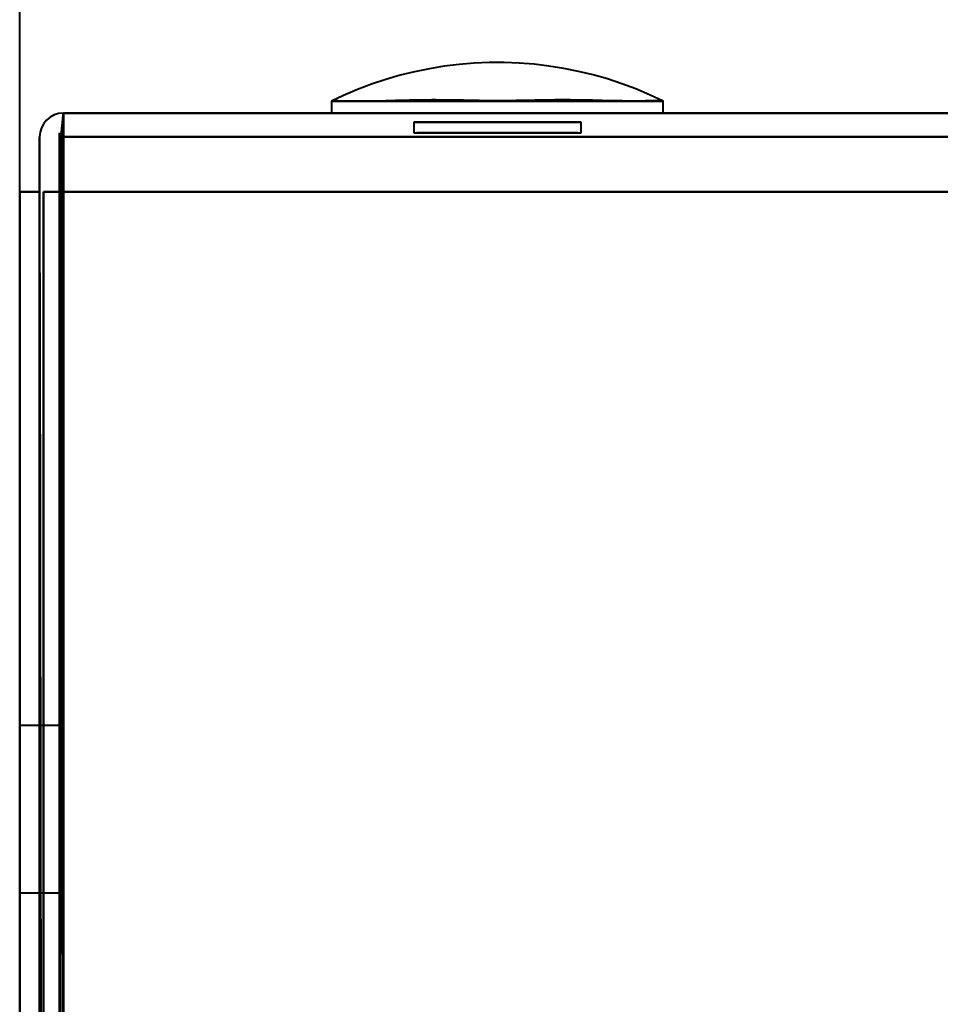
# Model space of a CAD drawing. Header units: millimetres. Extents: x -1442 to 3067, y -120 to 936.
# Tile 7 of 72: x -252 to -229, y 141 to 166. Entities that reach past the tile are written whole.
import ezdxf

# ---------------------------------------------------------------- set-up
doc = ezdxf.new("R2010")
doc.units = ezdxf.units.MM
doc.layers.add('G-IMPT', color=8, linetype='Continuous', lineweight=40)

# ---------------------------------------------------------------- blocks, each defined once
blk = doc.blocks.new('NEXA 400 CALQUES_dwg-748074-Gauche')
at = {"layer": 'G-IMPT'}
for p, q in [((-244.165, 163.652), (-244.165, 163.352)), ((-244.165, 163.652), (-244.165, 163.352)), ((-244.165, 163.652), (-235.835, 163.652)), ((-244.165, 163.652), (-235.835, 163.652)), ((-244.165, 163.652), (-235.835, 163.652)), ((-244.165, 163.652), (-235.835, 163.652)), ((-235.835, 163.352), (-235.835, 163.652)), ((-235.835, 163.352), (-235.835, 163.652)), ((248.9, 163.352), (-250.9, 163.352)), ((-250.9, 162.752), (-250.9, 163.352)), ((-250.9, 163.352), (-250.9, 162.752)), ((-250.9, 162.752), (-250.9, 163.352)), ((-250.9, 163.352), (-250.9, 162.752)), ((-235.835, 163.352), (-244.165, 163.352)), ((-235.835, 163.352), (-244.165, 163.352)), ((-235.835, 163.352), (-244.165, 163.352)), ((-240, 163.352), (-244.165, 163.352)), ((-244.165, 163.352), (-240, 163.352)), ((-244.165, 163.352), (-235.835, 163.352)), ((-244.165, 163.352), (-235.835, 163.352)), ((-235.835, 163.352), (-240, 163.352)), ((-240, 163.352), (-235.835, 163.352)), ((-242.1, 163.124), (-242.1, 162.852)), ((-242.1, 163.124), (-242.1, 162.852)), ((-237.9, 163.124), (-242.1, 163.124)), ((-237.9, 163.124), (-242.1, 163.124)), ((-242.1, 163.124), (-240, 163.124)), ((-242.1, 163.124), (-240, 163.124)), ((-237.9, 163.124), (-242.1, 163.124)), ((-237.9, 163.124), (-242.1, 163.124)), ((-242.1, 163.124), (-240, 163.124)), ((-242.1, 163.124), (-240, 163.124)), ((-240, 163.124), (-237.9, 163.124)), ((-240, 163.124), (-237.9, 163.124)), ((-237.9, 162.852), (-237.9, 163.124)), ((-237.9, 162.852), (-237.9, 163.124)), ((-242.1, 162.852), (-237.9, 162.852)), ((-242.1, 162.852), (-237.9, 162.852)), ((-242.1, 162.852), (-237.9, 162.852)), ((-242.1, 162.852), (-237.9, 162.852)), ((-240, 162.852), (-242.02, 162.852)), ((-240, 162.852), (-242.02, 162.852)), ((-237.98, 162.852), (-240, 162.852)), ((-237.98, 162.852), (-240, 162.852)), ((-237.98, 162.852), (-240, 162.852)), ((-237.98, 162.852), (-240, 162.852)), ((-252, 150.322), (-252, 145.872)), ((-252, 149.983), (-252, 141.422)), ((-252, 145.872), (-252, 148.422)), ((-252, 143.322), (-252, 148.228)), ((-251, 147.972), (-252, 147.972)), ((-251, 147.972), (-252, 147.972)), ((-251, 147.972), (-252, 147.972)), ((-252, 147.972), (-252, 143.772)), ((-252, 147.972), (-252, 145.872)), ((-251, 143.772), (-251, 147.972)), ((-251, 143.772), (-251, 147.972)), ((-251, 147.972), (-251, 143.772)), ((-251, 147.972), (-251, 143.772)), ((-251, 143.772), (-251, 147.972)), ((-251, 143.772), (-251, 147.972)), ((-251, 147.972), (-251, 143.772)), ((-251, 147.972), (-251, 143.772)), ((-251, 143.772), (-251, 147.972)), ((-251, 143.772), (-251, 147.972)), ((-251, 147.972), (-251, 143.772)), ((-251, 147.972), (-251, 143.772)), ((-252, 145.872), (-252, 141.762)), ((-252, 143.517), (-252, 145.872)), ((-252, 145.872), (-252, 143.772)), ((-252, 143.772), (-251, 143.772)), ((-252, 143.772), (-251, 143.772)), ((-252, 143.772), (-251, 143.772))]:
    blk.add_line(p, q, dxfattribs=at)
at = {"layer": 'G-IMPT', "flags": 128}
for points in [[(-252, 161.372), (-252, 327.847), (-252, 494.322), (-252, 660.797), (-252, 827.272)], [(-235.835, 163.652), (-236.177, 163.812), (-236.524, 163.958), (-236.877, 164.09), (-237.236, 164.208), (-237.598, 164.311), (-237.965, 164.4), (-238.334, 164.474), (-238.707, 164.533), (-239.081, 164.577), (-239.457, 164.607), (-239.834, 164.621), (-240.211, 164.62), (-240.588, 164.604), (-240.963, 164.573), (-241.338, 164.527), (-241.71, 164.466), (-242.079, 164.39), (-242.445, 164.3), (-242.807, 164.195), (-243.165, 164.075), (-243.517, 163.942), (-243.864, 163.794), (-244.165, 163.652)], [(-235.835, 163.652), (-236.177, 163.812), (-236.524, 163.958), (-236.877, 164.09), (-237.236, 164.208), (-237.598, 164.311), (-237.965, 164.4), (-238.334, 164.474), (-238.707, 164.533), (-239.081, 164.577), (-239.457, 164.607), (-239.834, 164.621), (-240.211, 164.62), (-240.588, 164.604), (-240.963, 164.573), (-241.338, 164.527), (-241.71, 164.466), (-242.079, 164.39), (-242.445, 164.3), (-242.807, 164.195), (-243.165, 164.075), (-243.517, 163.942), (-243.864, 163.794), (-244.165, 163.652)], [(-250.9, 163.352), (-250.913, 163.227), (-250.925, 163.102), (-250.938, 162.977), (-250.95, 162.852)], [(-250.95, 162.852), (-250.938, 162.977), (-250.925, 163.102), (-250.913, 163.227), (-250.9, 163.352)], [(248.9, 163.352), (123.95, 163.352), (-1, 163.352), (-125.95, 163.352), (-250.9, 163.352)], [(-250.9, 163.352), (-250.9, 163.227), (-250.9, 163.102), (-250.9, 162.977), (-250.9, 162.852)], [(248.9, 163.352), (123.95, 163.352), (-1, 163.352), (-125.95, 163.352), (-250.9, 163.352)], [(-250.9, 163.352), (-125.95, 163.352), (-1, 163.352), (123.95, 163.352), (248.9, 163.352)], [(-250.9, 163.352), (-125.95, 163.352), (-1, 163.352), (123.95, 163.352), (248.9, 163.352)], [(-250.9, 162.852), (-250.9, 162.977), (-250.9, 163.102), (-250.9, 163.227), (-250.9, 163.352)], [(-251.5, 161.372), (-251.5, 161.717), (-251.5, 162.062), (-251.5, 162.407), (-251.5, 162.752)], [(-251.5, 162.752), (-251.5, 162.407), (-251.5, 162.062), (-251.5, 161.717), (-251.5, 161.372)], [(-251.5, 161.372), (-251.5, 161.717), (-251.5, 162.062), (-251.5, 162.407), (-251.5, 162.752)], [(-251.5, 162.752), (-251.5, 162.407), (-251.5, 162.062), (-251.5, 161.717), (-251.5, 161.372)], [(-251, 128.872), (-251, 137.367), (-251, 145.862), (-251, 154.357), (-251, 162.852)], [(-251, 162.852), (-251, 154.602), (-251, 146.352), (-251, 138.102), (-251, 129.852)], [(-251, 129.852), (-251, 138.102), (-251, 146.352), (-251, 154.602), (-251, 162.852)], [(-251, 162.852), (-251, 154.357), (-251, 145.862), (-251, 137.367), (-251, 128.872)], [(-250.95, 162.852), (-250.963, 154.357), (-250.975, 145.862), (-250.988, 137.367), (-251, 128.872)], [(-251, 128.872), (-250.988, 137.367), (-250.975, 145.862), (-250.963, 154.357), (-250.95, 162.852)], [(-250.95, 162.852), (-250.963, 154.602), (-250.975, 146.352), (-250.988, 138.102), (-251, 129.852)], [(-251, 129.852), (-250.988, 138.102), (-250.975, 146.352), (-250.963, 154.602), (-250.95, 162.852)], [(-250.9, 129.852), (-250.913, 138.102), (-250.925, 146.352), (-250.938, 154.602), (-250.95, 162.852)], [(-250.95, 162.852), (-250.938, 154.602), (-250.925, 146.352), (-250.913, 138.102), (-250.9, 129.852)], [(-250.9, 162.852), (-250.9, 154.602), (-250.9, 146.352), (-250.9, 138.102), (-250.9, 129.852)], [(-250.9, 129.852), (-250.9, 138.102), (-250.9, 146.352), (-250.9, 154.602), (-250.9, 162.852)], [(-250.9, 162.752), (-125.95, 162.752), (-1, 162.752), (123.95, 162.752), (248.9, 162.752)], [(248.9, 162.752), (123.95, 162.752), (-1, 162.752), (-125.95, 162.752), (-250.9, 162.752)], [(-250.9, 162.752), (-250.9, 162.407), (-250.9, 162.062), (-250.9, 161.717), (-250.9, 161.372)], [(-250.9, 161.372), (-250.9, 161.717), (-250.9, 162.062), (-250.9, 162.407), (-250.9, 162.752)], [(248.9, 162.752), (123.95, 162.752), (-1, 162.752), (-125.95, 162.752), (-250.9, 162.752)], [(-250.9, 162.752), (-250.9, 162.407), (-250.9, 162.062), (-250.9, 161.717), (-250.9, 161.372)], [(-250.9, 161.372), (-250.9, 161.717), (-250.9, 162.062), (-250.9, 162.407), (-250.9, 162.752)], [(-250.9, 162.752), (-125.95, 162.752), (-1, 162.752), (123.95, 162.752), (248.9, 162.752)], [(-252, 129.472), (-252, 137.447), (-252, 145.422), (-252, 153.397), (-252, 161.372)], [(-251.5, 161.372), (-251.625, 161.372), (-251.75, 161.372), (-251.875, 161.372), (-252, 161.372)], [(-252, 161.372), (-251.875, 161.372), (-251.75, 161.372), (-251.625, 161.372), (-251.5, 161.372)], [(-252, 161.372), (-251.875, 161.372), (-251.75, 161.372), (-251.625, 161.372), (-251.5, 161.372)], [(-251.5, 161.372), (-251.625, 161.372), (-251.75, 161.372), (-251.875, 161.372), (-252, 161.372)], [(-252, 161.372), (-252, 153.272), (-252, 145.172), (-252, 137.072), (-252, 128.972)], [(-251.5, 129.852), (-251.5, 137.732), (-251.5, 145.612), (-251.5, 153.492), (-251.5, 161.372)], [(-251.5, 161.372), (-251.5, 153.492), (-251.5, 145.612), (-251.5, 137.732), (-251.5, 129.852)], [(-251.5, 129.852), (-251.5, 137.732), (-251.5, 145.612), (-251.5, 153.492), (-251.5, 161.372)], [(-251.5, 161.372), (-251.5, 153.272), (-251.5, 145.172), (-251.5, 137.072), (-251.5, 128.972)], [(-251.5, 128.972), (-251.5, 137.072), (-251.5, 145.172), (-251.5, 153.272), (-251.5, 161.372)], [(-251.5, 161.372), (-251.5, 153.492), (-251.5, 145.612), (-251.5, 137.732), (-251.5, 129.852)], [(-251.5, 161.372), (-251.488, 153.26), (-251.475, 145.147), (-251.463, 137.035), (-251.45, 128.922)], [(-251.45, 128.922), (-251.463, 137.035), (-251.475, 145.147), (-251.488, 153.26), (-251.5, 161.372)], [(248.9, 161.372), (123.825, 161.372), (-1.25, 161.372), (-126.325, 161.372), (-251.4, 161.372)], [(-251.4, 161.372), (-251.4, 153.397), (-251.4, 145.422), (-251.4, 137.447), (-251.4, 129.472)], [(-250.9, 161.372), (-251.025, 161.372), (-251.15, 161.372), (-251.275, 161.372), (-251.4, 161.372)], [(-251.4, 161.372), (-126.325, 161.372), (-1.25, 161.372), (123.825, 161.372), (248.9, 161.372)], [(-251.4, 128.972), (-251.4, 137.072), (-251.4, 145.172), (-251.4, 153.272), (-251.4, 161.372)], [(-251.4, 161.372), (-251.275, 161.372), (-251.15, 161.372), (-251.025, 161.372), (-250.9, 161.372)], [(-251.4, 129.472), (-251.4, 137.447), (-251.4, 145.422), (-251.4, 153.397), (-251.4, 161.372)], [(-251.4, 161.372), (-251.4, 153.26), (-251.4, 145.147), (-251.4, 137.035), (-251.4, 128.922)], [(-250.9, 161.372), (-251.025, 161.372), (-251.15, 161.372), (-251.275, 161.372), (-251.4, 161.372)], [(-251.4, 161.372), (-251.4, 153.272), (-251.4, 145.172), (-251.4, 137.072), (-251.4, 128.972)], [(-251.4, 161.372), (-251.275, 161.372), (-251.15, 161.372), (-251.025, 161.372), (-250.9, 161.372)], [(248.9, 161.372), (123.825, 161.372), (-1.25, 161.372), (-126.325, 161.372), (-251.4, 161.372)], [(-251.4, 128.922), (-251.4, 137.035), (-251.4, 145.147), (-251.4, 153.26), (-251.4, 161.372)], [(-251.4, 161.372), (-251.4, 153.397), (-251.4, 145.422), (-251.4, 137.447), (-251.4, 129.472)], [(-251.4, 129.472), (-251.4, 137.447), (-251.4, 145.422), (-251.4, 153.397), (-251.4, 161.372)], [(-251.4, 161.372), (-126.325, 161.372), (-1.25, 161.372), (123.825, 161.372), (248.9, 161.372)], [(-250.9, 161.372), (-125.95, 161.372), (-1, 161.372), (123.95, 161.372), (248.9, 161.372)], [(-250.9, 129.852), (-250.9, 137.732), (-250.9, 145.612), (-250.9, 153.492), (-250.9, 161.372)], [(248.9, 161.372), (123.95, 161.372), (-1, 161.372), (-125.95, 161.372), (-250.9, 161.372)], [(-250.9, 161.372), (-250.9, 153.492), (-250.9, 145.612), (-250.9, 137.732), (-250.9, 129.852)], [(-250.9, 161.372), (-250.9, 153.492), (-250.9, 145.612), (-250.9, 137.732), (-250.9, 129.852)], [(248.9, 161.372), (123.95, 161.372), (-1, 161.372), (-125.95, 161.372), (-250.9, 161.372)], [(-250.9, 129.852), (-250.9, 137.732), (-250.9, 145.612), (-250.9, 153.492), (-250.9, 161.372)], [(-250.9, 161.372), (-125.95, 161.372), (-1, 161.372), (123.95, 161.372), (248.9, 161.372)]]:
    blk.add_lwpolyline(points, dxfattribs=at)
at = {"layer": 'G-IMPT'}
blk.add_arc((-250.9, 162.752), 0.6, 90, 180, dxfattribs=at)
blk.add_arc((-250.9, 162.752), 0.6, 90, 180, dxfattribs=at)
blk.add_arc((-250.9, 162.752), 0.6, 90, 180, dxfattribs=at)
blk.add_arc((-250.9, 162.752), 0.6, 90, 180, dxfattribs=at)
for points in [[(-244.165, 163.652), (-244.151, 163.659), (-244.071, 163.663), (-243.813, 163.656), (-243.497, 163.653), (-243.228, 163.654), (-243.061, 163.656), (-242.8, 163.66), (-242.319, 163.676), (-241.549, 163.685), (-240.881, 163.673), (-240.365, 163.661), (-240.004, 163.657), (-239.642, 163.662), (-239.123, 163.673), (-238.449, 163.685), (-237.671, 163.673), (-237.187, 163.655), (-236.926, 163.651), (-236.759, 163.649), (-236.49, 163.648), (-236.176, 163.651), (-235.923, 163.659), (-235.847, 163.658), (-235.835, 163.652)], [(-235.835, 163.652), (-235.849, 163.659), (-235.929, 163.663), (-236.187, 163.656), (-236.503, 163.653), (-236.772, 163.654), (-236.939, 163.656), (-237.2, 163.66), (-237.681, 163.676), (-238.451, 163.685), (-239.119, 163.673), (-239.635, 163.661), (-239.996, 163.657), (-240.358, 163.662), (-240.877, 163.673), (-241.551, 163.685), (-242.329, 163.673), (-242.813, 163.655), (-243.074, 163.651), (-243.241, 163.649), (-243.51, 163.648), (-243.824, 163.651), (-244.077, 163.659), (-244.153, 163.658), (-244.165, 163.652)], [(-244.165, 163.652), (-244.151, 163.659), (-244.071, 163.663), (-243.813, 163.656), (-243.497, 163.653), (-243.228, 163.654), (-243.061, 163.656), (-242.8, 163.66), (-242.319, 163.676), (-241.549, 163.685), (-240.881, 163.673), (-240.365, 163.661), (-240.004, 163.657), (-239.642, 163.662), (-239.123, 163.673), (-238.449, 163.685), (-237.671, 163.673), (-237.187, 163.655), (-236.926, 163.651), (-236.759, 163.649), (-236.49, 163.648), (-236.176, 163.651), (-235.923, 163.659), (-235.847, 163.658), (-235.835, 163.652)], [(-235.835, 163.652), (-235.849, 163.659), (-235.929, 163.663), (-236.187, 163.656), (-236.503, 163.653), (-236.772, 163.654), (-236.939, 163.656), (-237.2, 163.66), (-237.681, 163.676), (-238.451, 163.685), (-239.119, 163.673), (-239.635, 163.661), (-239.996, 163.657), (-240.358, 163.662), (-240.877, 163.673), (-241.551, 163.685), (-242.329, 163.673), (-242.813, 163.655), (-243.074, 163.651), (-243.241, 163.649), (-243.51, 163.648), (-243.824, 163.651), (-244.077, 163.659), (-244.153, 163.658), (-244.165, 163.652)]]:
    blk.add_open_spline(points, degree=3, knots=[0, 0, 0, 0, 0.0625, 0.125, 0.1875, 0.21875, 0.234375, 0.25, 0.3125, 0.375, 0.4375, 0.46875, 0.5, 0.53125, 0.5625, 0.625, 0.6875, 0.75, 0.765625, 0.78125, 0.8125, 0.875, 0.9375, 1, 1, 1, 1], dxfattribs=at)

msp = doc.modelspace()

# ---------------------------------------------------------------- block references
at = {"layer": 'G-IMPT'}
msp.add_blockref('NEXA 400 CALQUES_dwg-748074-Gauche', (0, 0), dxfattribs=at)

doc.saveas('drawing.dxf')
